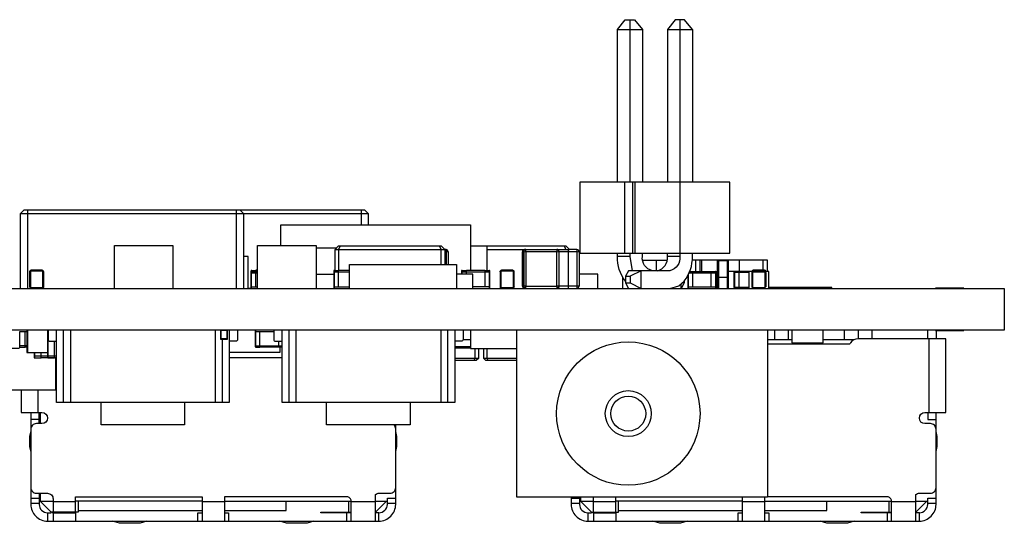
# Model space of a CAD drawing. Extents: x 11 to 146, y 7 to 201.
# Tile 27 of 27: x 86 to 122, y 182 to 201. Entities that reach past the tile are written whole.
import ezdxf

# ---------------------------------------------------------------- set-up
doc = ezdxf.new("R2010")
doc.units = 0
doc.layers.add('0_COMPONENTS', color=7, linetype='CONTINUOUS')

msp = doc.modelspace()

# ---------------------------------------------------------------- linework, layer by layer
at = {"layer": '0_COMPONENTS', "color": 8, "linetype": 'CONTINUOUS'}
for p, q in [((108.147, 200.566), (108.147, 194.724)), ((107.698, 200.216), (108.596, 200.216)), ((110.392, 200.216), (110.392, 194.724)), ((107.967, 192.184), (107.967, 194.724)), ((108.251, 192.184), (108.251, 194.724)), ((108.326, 194.724), (108.326, 192.184)), ((86.524, 193.733), (86.524, 190.914)), ((94.016, 193.733), (94.016, 190.914)), ((98.496, 193.733), (98.496, 193.2)), ((86.27, 193.606), (98.75, 193.606)), ((96.88, 192.364), (97.614, 192.364)), ((97.561, 192.311), (101.498, 192.311)), ((101.547, 192.305), (101.547, 191.777)), ((103.02, 191.558), (103.02, 192.438)), ((103.02, 192.311), (105.978, 192.311)), ((104.367, 192.297), (104.367, 192.305)), ((105.851, 192.311), (105.798, 192.438)), ((105.942, 190.914), (105.942, 192.311)), ((108.147, 192.057), (107.698, 192.057)), ((109.943, 192.057), (109.494, 192.057)), ((108.608, 191.93), (109.482, 191.93)), ((109.105, 191.549), (109.105, 191.93)), ((110.514, 191.523), (110.514, 191.93)), ((110.667, 191.523), (110.667, 191.93)), ((110.725, 191.523), (110.725, 191.93)), ((111.29, 190.914), (111.29, 191.914)), ((111.576, 191.914), (111.576, 191.93)), ((111.69, 190.914), (111.69, 191.913)), ((112.084, 191.523), (112.084, 191.93)), ((112.934, 191.564), (112.934, 191.93)), ((87.073, 191.513), (87.098, 191.513)), ((94.54, 191.472), (94.78, 191.472)), ((94.544, 191.513), (94.547, 191.513)), ((96.88, 191.422), (97.514, 191.422)), ((97.514, 191.513), (98.082, 191.513)), ((102.1, 191.513), (103.116, 191.513)), ((103.963, 191.513), (103.988, 191.513)), ((107.89, 190.914), (107.89, 191.318)), ((107.89, 191.314), (107.892, 191.314)), ((110.278, 191.472), (111.246, 191.472)), ((110.297, 191.521), (110.407, 191.521)), ((111.068, 190.964), (111.068, 191.523)), ((111.29, 191.314), (111.69, 191.314)), ((112.071, 190.939), (112.071, 191.523)), ((112.424, 190.914), (112.424, 191.523)), ((112.983, 191.521), (112.576, 191.521)), ((113.006, 191.472), (113.031, 191.472)), ((86.626, 190.964), (86.601, 190.964)), ((94.441, 190.926), (94.545, 190.926)), ((94.54, 190.964), (94.78, 190.964)), ((97.514, 190.964), (98.082, 190.964)), ((97.561, 190.919), (97.561, 190.914)), ((97.688, 190.919), (97.688, 190.914)), ((103.116, 190.964), (102.514, 190.964)), ((103.02, 190.914), (103.02, 190.919)), ((103.516, 190.964), (103.491, 190.964)), ((105.978, 190.919), (105.978, 190.914)), ((107.992, 191.114), (108.098, 190.914)), ((110.23, 190.964), (111.246, 190.964)), ((112.553, 190.964), (112.528, 190.964)), ((120.138, 190.926), (119.122, 190.926)), ((86.52, 189.414), (86.52, 188.614)), ((87.24, 189.337), (87.261, 189.337)), ((87.815, 186.814), (87.815, 189.414)), ((88.061, 189.414), (88.061, 186.814)), ((93.261, 189.414), (93.261, 186.814)), ((94.69, 189.363), (95.359, 189.363)), ((95.913, 186.814), (95.913, 189.414)), ((96.159, 189.414), (96.159, 186.814)), ((101.359, 189.414), (101.359, 186.814)), ((101.605, 189.414), (101.605, 186.814)), ((113.34, 189.414), (113.34, 189.074)), ((113.84, 189.074), (113.84, 189.414)), ((115.84, 189.414), (115.84, 189.074)), ((116.34, 189.414), (116.34, 189.104)), ((116.84, 189.104), (116.84, 189.414)), ((118.84, 189.104), (118.84, 189.414)), ((119.122, 189.401), (120.138, 189.401)), ((119.14, 189.401), (119.14, 189.104)), ((86.495, 188.855), (86.244, 188.855)), ((86.495, 188.806), (86.442, 188.806)), ((87.265, 188.416), (87.265, 189.057)), ((87.494, 188.414), (87.494, 189.014)), ((93.507, 189.083), (93.507, 186.814)), ((94.69, 188.855), (95.659, 188.855)), ((95.659, 188.806), (95.528, 188.806)), ((102.431, 188.814), (101.859, 188.814)), ((102.431, 189.064), (102.156, 189.064)), ((113.09, 189.074), (113.967, 189.074)), ((115.09, 189.074), (116.202, 189.074)), ((118.89, 186.454), (118.89, 189.104)), ((86.755, 188.49), (87.561, 188.49)), ((86.781, 188.416), (86.781, 188.614)), ((95.659, 188.414), (93.761, 188.414)), ((102.431, 188.764), (101.859, 188.764)), ((102.707, 188.398), (101.859, 188.398)), ((104.09, 188.398), (102.902, 188.398)), ((86.89, 187.255), (86.89, 186.454)), ((86.94, 186.054), (86.94, 186.454)), ((86.97, 186.454), (86.97, 186.054)), ((86.94, 186.202), (86.64, 186.202)), ((86.64, 185.596), (86.597, 185.596)), ((99.782, 185.596), (99.74, 185.596)), ((119.182, 185.596), (119.14, 185.596)), ((86.597, 185.231), (86.64, 185.231)), ((99.74, 185.231), (99.782, 185.231)), ((119.14, 185.231), (119.182, 185.231)), ((86.64, 183.382), (86.94, 183.382)), ((86.94, 183.182), (86.64, 183.182)), ((87.44, 183.254), (88.24, 183.254)), ((92.79, 183.274), (88.24, 183.274)), ((92.79, 183.254), (93.59, 183.254)), ((98.04, 183.274), (98.04, 182.874)), ((98.14, 183.254), (99.01, 183.254)), ((99.01, 182.874), (99.41, 183.274)), ((99.01, 183.274), (99.44, 183.274)), ((99.74, 183.182), (99.44, 183.182)), ((106.04, 183.382), (106.34, 183.382)), ((106.34, 183.182), (106.04, 183.182)), ((106.77, 182.874), (106.34, 183.304)), ((106.84, 183.254), (107.64, 183.254)), ((107.64, 182.874), (107.64, 183.414)), ((112.19, 183.274), (107.64, 183.274)), ((112.19, 182.554), (112.19, 183.414)), ((112.19, 183.254), (112.99, 183.254)), ((112.99, 182.554), (112.99, 183.414)), ((117.44, 183.274), (117.44, 182.874)), ((117.54, 183.254), (118.41, 183.254)), ((118.41, 182.874), (118.81, 183.274)), ((118.41, 183.274), (118.84, 183.274)), ((119.14, 183.182), (118.84, 183.182)), ((87.44, 182.854), (87.44, 182.554)), ((88.34, 182.934), (92.79, 182.934)), ((97.99, 182.554), (97.99, 182.854)), ((99.14, 182.854), (99.01, 182.854)), ((106.84, 182.854), (106.84, 182.554)), ((107.74, 182.934), (112.19, 182.934)), ((117.39, 182.554), (117.39, 182.854)), ((118.54, 182.854), (118.41, 182.854))]:
    msp.add_line(p, q, dxfattribs=at)
for points in [[(107.698, 194.724), (107.698, 200.216), (107.981, 200.566), (108.313, 200.566), (108.596, 200.216), (108.596, 194.724)], [(109.494, 200.216), (110.392, 200.216), (110.109, 200.566), (109.777, 200.566), (109.494, 200.216), (109.494, 194.724)], [(86.27, 190.914), (86.27, 193.606), (86.397, 193.733), (98.623, 193.733), (98.75, 193.606), (98.75, 193.2)], [(94.143, 193.733), (94.27, 193.606), (94.27, 190.914)], [(95.616, 192.454), (95.616, 193.2), (102.423, 193.2), (102.423, 191.564)], [(89.64, 190.914), (89.64, 192.454), (91.74, 192.454), (91.74, 190.914)], [(94.78, 190.914), (94.78, 192.454), (96.88, 192.454), (96.88, 190.914)], [(97.561, 191.558), (97.561, 192.311), (97.688, 192.438), (101.371, 192.438), (101.498, 192.311), (101.498, 191.777)], [(97.741, 192.438), (97.688, 192.311), (97.688, 191.558)], [(101.371, 191.777), (101.371, 192.311), (101.318, 192.438)], [(102.423, 192.438), (105.851, 192.438), (105.978, 192.311), (105.978, 192.305)], [(94.441, 190.914), (94.441, 192.057), (94.27, 192.057)], [(101.623, 192.23), (101.623, 192.229), (101.623, 191.777)], [(104.291, 190.994), (104.291, 190.995), (104.291, 192.229)], [(106.323, 192.23), (106.323, 192.229), (106.323, 190.995)], [(108.147, 192.184), (108.147, 192.057), (108.231, 191.548)], [(98.082, 190.914), (98.082, 191.777), (101.918, 191.777), (101.918, 190.914)], [(113.087, 191.523), (113.087, 191.93), (110.387, 191.93)], [(111.34, 190.914), (111.34, 191.913), (111.64, 191.913), (111.64, 190.914)], [(94.569, 191.521), (94.569, 191.558), (94.721, 191.558)], [(94.717, 190.964), (94.717, 191.523), (94.78, 191.523)], [(94.78, 191.564), (94.721, 191.564), (94.721, 191.523)], [(97.691, 190.964), (97.691, 191.564), (98.082, 191.564)], [(102.514, 190.914), (102.514, 191.422), (101.918, 191.422)], [(102.125, 191.422), (102.125, 191.558), (102.277, 191.558)], [(102.277, 191.422), (102.277, 191.564), (102.938, 191.564), (102.938, 190.964)], [(106.994, 190.914), (106.994, 191.422), (106.323, 191.422)], [(107.992, 191.349), (107.992, 191.114), (108.158, 191.114)], [(110.407, 190.964), (110.407, 191.523), (111.29, 191.523)], [(113.135, 190.914), (113.135, 191.523), (111.69, 191.523)], [(112.424, 190.939), (111.919, 190.939), (111.894, 190.941), (111.894, 190.941), (111.894, 191.495), (111.919, 191.498), (112.424, 191.498)], [(110.098, 191.175), (110.098, 191.114), (109.992, 190.914), (109.992, 191.07)], [(115.401, 190.914), (115.401, 190.939), (113.135, 190.939)], [(86.242, 188.804), (86.442, 188.804), (86.442, 189.363)], [(86.495, 189.414), (86.495, 188.614), (87.24, 188.614)], [(93.761, 189.414), (93.761, 186.814), (87.561, 186.814), (87.561, 189.414)], [(93.465, 189.401), (93.465, 189.086), (93.694, 189.086), (93.694, 189.401)], [(95.528, 189.014), (95.528, 188.804), (94.867, 188.804), (94.867, 189.363)], [(101.859, 189.414), (101.859, 186.814), (95.659, 186.814), (95.659, 189.414)], [(102.431, 189.414), (102.431, 188.753), (104.09, 188.753)], [(113.09, 189.414), (113.09, 183.414), (104.09, 183.414), (104.09, 189.414)], [(113.967, 189.414), (113.967, 188.963), (115.09, 188.963), (115.09, 189.414)], [(95.578, 188.806), (95.578, 188.613), (93.761, 188.613)], [(87.524, 188.414), (87.524, 187.255), (85.589, 187.255)], [(87.561, 188.414), (87.009, 188.414), (87.009, 188.614)], [(102.707, 188.753), (102.707, 188.398), (102.631, 188.321), (101.859, 188.321)], [(102.58, 188.753), (102.58, 188.398), (102.548, 188.321)], [(104.09, 188.321), (102.978, 188.321), (102.902, 188.398), (102.902, 188.753)], [(103.061, 188.321), (103.029, 188.398), (103.029, 188.753)], [(92.161, 186.814), (92.161, 186.014), (89.161, 186.014), (89.161, 186.814)], [(100.259, 186.814), (100.259, 186.014), (97.259, 186.014), (97.259, 186.814)], [(118.84, 186.454), (118.84, 186.202), (119.14, 186.202)], [(86.639, 185.77), (86.597, 185.596), (86.597, 185.231), (86.639, 185.057)], [(99.74, 185.057), (99.782, 185.231), (99.782, 185.596), (99.74, 185.77)], [(119.14, 185.057), (119.182, 185.231), (119.182, 185.596), (119.14, 185.77)], [(86.97, 183.554), (86.97, 183.274), (87.44, 183.274)], [(88.34, 183.274), (88.34, 182.874), (87.37, 182.874), (86.94, 183.304)], [(88.24, 182.874), (88.24, 183.425), (92.79, 183.425), (92.79, 182.554)], [(93.59, 182.934), (95.812, 182.934), (95.812, 183.274)], [(93.59, 183.274), (98.04, 183.274), (98.14, 183.274)], [(106.37, 183.414), (106.37, 183.274), (106.84, 183.274)], [(106.64, 182.854), (106.77, 182.854), (106.77, 182.874), (107.74, 182.874), (107.74, 183.274)], [(112.99, 182.934), (115.212, 182.934), (115.212, 183.274)], [(112.99, 183.274), (117.44, 183.274), (117.54, 183.274)], [(87.24, 182.854), (87.37, 182.854), (87.37, 182.874)], [(87.413, 182.874), (87.413, 182.854), (88.24, 182.854), (88.24, 182.554)], [(92.64, 182.554), (92.64, 182.854), (92.79, 182.854)], [(93.59, 182.854), (93.74, 182.854), (93.74, 182.554)], [(98.14, 182.854), (97.055, 182.854), (97.055, 182.874), (98.14, 182.874)], [(106.813, 182.874), (106.813, 182.854), (107.64, 182.854), (107.64, 182.554)], [(112.04, 182.554), (112.04, 182.854), (112.19, 182.854)], [(112.99, 182.854), (113.14, 182.854), (113.14, 182.554)], [(117.54, 182.854), (116.455, 182.854), (116.455, 182.874), (117.54, 182.874)], [(90.804, 182.553), (90.561, 182.474), (89.818, 182.474), (89.575, 182.553)], [(96.804, 182.553), (96.561, 182.474), (95.818, 182.474), (95.575, 182.553)], [(110.204, 182.553), (109.961, 182.474), (109.218, 182.474), (108.975, 182.553)], [(116.204, 182.553), (115.961, 182.474), (115.218, 182.474), (114.975, 182.553)]]:
    msp.add_lwpolyline(points, dxfattribs=at)
for points in [[(109.943, 200.566), (109.943, 192.057, -0.386056), (109.584, 191.549), (108.098, 191.549), (107.992, 191.349), (108.158, 191.349), (108.158, 191.114), (108.547, 190.914), (108.547, 191.549), (108.158, 191.349)], [(101.498, 192.234), (101.547, 192.234), (101.618, 192.231), (101.623, 192.229, 0.414214), (101.547, 192.305), (101.498, 192.305)], [(104.383, 192.305), (104.367, 192.305, 0.414214), (104.291, 192.229), (104.335, 192.234)], [(104.411, 192.311, 0.414214), (104.335, 192.234), (104.335, 190.99, 0.414214), (104.411, 190.914)], [(104.411, 192.305, 0.414214), (104.34, 192.234), (104.416, 192.229), (104.411, 192.305), (105.528, 192.305), (105.523, 192.229), (105.599, 192.234), (105.599, 190.99), (105.523, 190.995), (105.528, 190.919, 0.414214), (105.599, 190.99)], [(105.605, 190.99), (105.605, 192.234, 0.414214), (105.528, 192.311)], [(106.247, 192.305), (106.247, 190.919, 0.414214), (106.323, 190.995), (106.247, 190.99), (105.605, 190.99, -0.414214), (105.528, 190.914)], [(105.605, 192.234), (106.247, 192.234), (106.318, 192.231), (106.323, 192.229, 0.414214), (106.247, 192.305), (105.942, 192.305)], [(104.34, 190.99, 0.414214), (104.411, 190.919), (104.416, 190.995), (104.34, 190.99), (104.34, 192.234)], [(107.992, 191.175, -0.173812), (107.698, 192.057), (107.698, 192.184)], [(108.955, 191.549, -0.386056), (108.596, 192.057), (108.596, 192.184)], [(109.135, 191.549, 0.386056), (109.494, 192.057), (109.494, 192.184)], [(109.584, 190.914), (109.904, 191.007), (110.098, 191.175, 0.173812), (110.392, 192.057), (110.392, 192.184)], [(87.104, 190.964), (87.104, 191.513, 0.414214), (87.053, 191.564), (86.646, 191.564, 0.414214), (86.596, 191.513), (86.596, 190.964)], [(87.053, 191.533), (87.053, 191.558), (86.646, 191.558), (86.646, 191.533, 0.414214), (86.626, 191.513), (86.601, 191.513, -0.414214), (86.646, 191.558)], [(86.601, 191.513), (86.601, 190.964, 0.414214), (86.646, 190.919), (86.646, 190.944)], [(86.626, 191.513), (86.626, 190.964, 0.414214), (86.646, 190.944), (87.053, 190.944)], [(87.073, 190.964), (87.073, 191.513, 0.414214), (87.053, 191.533), (86.646, 191.533)], [(87.098, 190.964), (87.098, 191.513, 0.414214), (87.053, 191.558)], [(94.565, 191.521, 0.414214), (94.54, 191.495), (94.54, 190.941, 0.414214), (94.565, 190.916), (94.565, 191.521), (94.717, 191.521)], [(94.569, 191.558, 0.414214), (94.544, 191.533), (94.544, 191.509)], [(97.539, 191.558, 0.414214), (97.514, 191.533), (97.514, 190.944, 0.414214), (97.539, 190.919), (97.539, 191.558), (97.691, 191.558)], [(102.125, 191.558, 0.414214), (102.1, 191.533), (102.1, 191.422)], [(102.938, 191.558), (103.09, 191.558), (103.09, 190.919, 0.414214), (103.116, 190.944), (103.116, 191.533, 0.414214), (103.09, 191.558)], [(103.994, 190.964), (103.994, 191.513, 0.414214), (103.943, 191.564), (103.536, 191.564, 0.414214), (103.486, 191.513), (103.486, 190.964)], [(103.943, 191.533), (103.943, 191.558), (103.536, 191.558), (103.536, 191.533, 0.414214), (103.516, 191.513), (103.491, 191.513, -0.414214), (103.536, 191.558)], [(103.491, 191.513), (103.491, 190.964, 0.414214), (103.536, 190.919), (103.536, 190.944)], [(103.516, 191.513), (103.516, 190.964, 0.414214), (103.536, 190.944), (103.943, 190.944)], [(103.963, 190.964), (103.963, 191.513, 0.414214), (103.943, 191.533), (103.536, 191.533)], [(103.988, 190.964), (103.988, 191.513, 0.414214), (103.943, 191.558)], [(110.23, 191.37), (110.23, 190.941, 0.414214), (110.255, 190.916), (110.255, 191.42)], [(111.068, 191.521), (111.22, 191.521), (111.22, 190.916, 0.414214), (111.246, 190.941), (111.246, 191.495, 0.414214), (111.22, 191.521)], [(111.894, 190.94), (111.894, 190.941, 0.414214), (111.919, 190.916), (111.919, 191.521)], [(112.071, 191.521), (111.919, 191.521, 0.414214), (111.894, 191.495)], [(112.576, 191.523, 0.414214), (112.526, 191.472), (112.526, 190.964)], [(113.032, 191.523, 0.355002), (112.983, 191.564), (112.576, 191.564, 0.355002), (112.527, 191.523)], [(112.983, 190.916), (112.983, 190.941, 0.414214), (113.006, 190.964), (113.031, 190.964), (113.031, 191.472, 0.414214), (112.983, 191.521), (112.983, 191.495), (112.576, 191.495), (112.576, 191.521, 0.414214), (112.528, 191.472), (112.553, 191.472, -0.414214), (112.576, 191.495)], [(112.528, 191.472), (112.528, 190.964, 0.414214), (112.576, 190.916), (112.576, 190.941)], [(112.553, 191.472), (112.553, 190.964, 0.414214), (112.576, 190.941), (112.983, 190.941)], [(112.983, 191.558), (112.576, 191.558), (112.576, 191.533, 0.26422), (112.559, 191.523)], [(113.027, 191.523, 0.348477), (112.983, 191.558), (112.983, 191.533), (112.576, 191.533)], [(113.034, 190.964), (113.034, 191.472, 0.414214), (112.983, 191.523)], [(113.006, 190.964), (113.006, 191.472, 0.414214), (112.983, 191.495)], [(104.334, 190.99), (104.296, 190.993), (104.291, 190.995, 0.414214), (104.367, 190.919), (104.367, 190.927)], [(85.604, 189.363), (85.736, 189.363), (85.736, 188.814, 0.414214), (85.786, 188.764), (86.193, 188.764, 0.414214), (86.244, 188.814), (86.244, 189.363), (86.495, 189.363)], [(87.261, 189.411, 0.359524), (87.24, 189.386), (87.24, 188.441, 0.414214), (87.265, 188.416), (87.494, 188.416)], [(87.261, 189.414), (87.261, 189.082, 0.414214), (87.329, 189.014), (87.561, 189.014)], [(93.453, 189.401), (93.453, 189.096, 0.414214), (93.465, 189.083), (93.694, 189.083, 0.414214), (93.707, 189.096), (93.707, 189.401)], [(93.704, 189.096), (93.704, 189.401), (93.455, 189.401), (93.455, 189.096, 0.414214), (93.465, 189.086)], [(94.061, 189.414), (94.061, 189.082, -0.414214), (93.993, 189.014), (93.761, 189.014)], [(94.715, 188.806), (94.715, 189.411, 0.414214), (94.69, 189.386), (94.69, 188.832, 0.414214), (94.715, 188.806), (94.867, 188.806)], [(95.359, 189.414), (95.359, 189.082, 0.414214), (95.427, 189.014), (95.659, 189.014)], [(102.159, 189.414), (102.159, 189.082, -0.414214), (102.091, 189.014), (101.859, 189.014)], [(93.694, 189.086, 0.414214), (93.704, 189.096), (93.455, 189.096)], [(119.14, 185.854, 0.414214), (118.94, 186.054), (118.74, 186.054, -1), (118.74, 186.454), (119.49, 186.454), (119.49, 189.104), (116.333, 189.104, 0.267949), (116.073, 188.954, -0.051578), (116.037, 188.904), (113.09, 188.904)], [(86.755, 188.614), (86.755, 188.441, 0.414214), (86.781, 188.416), (87.009, 188.416)], [(86.29, 187.255), (86.29, 186.454), (87.04, 186.454, -1), (87.04, 186.054), (86.84, 186.054, 0.414214), (86.64, 185.854)], [(86.64, 186.454), (86.64, 183.154, 0.414214), (87.24, 182.554)], [(106.34, 183.414), (106.34, 183.154, 0.414214), (106.64, 182.854), (106.64, 182.554), (118.54, 182.554, 0.414214), (119.14, 183.154), (119.14, 186.454)], [(86.94, 183.554), (86.94, 183.154, 0.414214), (87.24, 182.854), (87.24, 182.554), (99.14, 182.554, 0.414214), (99.74, 183.154), (99.74, 186.014)], [(86.64, 183.754, 0.414214), (86.84, 183.554), (87.24, 183.554, -0.414214), (87.44, 183.354), (87.44, 182.874)], [(99.01, 182.554), (99.01, 183.506, -0.178765), (99.14, 183.554), (99.54, 183.554, 0.414214), (99.74, 183.754)], [(118.41, 182.554), (118.41, 183.506, -0.178765), (118.54, 183.554), (118.94, 183.554, 0.414214), (119.14, 183.754)], [(98.14, 182.554), (98.14, 183.275, 0.414214), (97.99, 183.425), (93.59, 183.425), (93.59, 182.554)], [(99.14, 182.554), (99.14, 182.854, 0.414214), (99.44, 183.154), (99.44, 183.382), (99.74, 183.382)], [(106.04, 183.414), (106.04, 183.154, 0.414214), (106.64, 182.554)], [(106.84, 182.874), (106.84, 183.354, 0.076364), (106.83, 183.414)], [(117.54, 182.554), (117.54, 183.275, 0.414214), (117.39, 183.425), (113.09, 183.425)], [(118.54, 182.554), (118.54, 182.854, 0.414214), (118.84, 183.154), (118.84, 183.382), (119.14, 183.382)]]:
    msp.add_lwpolyline(points, format="xyb", dxfattribs=at)
for points in [[(111.739, 192.184), (111.739, 194.724), (106.351, 194.724), (106.351, 192.184)], [(105.523, 190.995), (105.523, 192.229), (104.416, 192.229), (104.416, 190.995)], [(121.59, 190.914), (121.59, 189.414), (36.59, 189.414), (36.59, 190.914)]]:
    msp.add_lwpolyline(points, close=True, dxfattribs=at)
for points in [[(87.053, 190.944, 0.414214), (87.073, 190.964), (87.098, 190.964, -0.414214), (87.053, 190.919)], [(103.943, 190.944, 0.414214), (103.963, 190.964), (103.988, 190.964, -0.414214), (103.943, 190.919)]]:
    msp.add_lwpolyline(points, format="xyb", close=True, dxfattribs=at)
for radius in [2.575, 0.825, 0.625]:
    msp.add_circle((108.09, 186.414), radius, dxfattribs=at)
for centre, radius, start, end in [((105.528, 192.234), 0.0711, 0, 90), ((112.576, 191.513), 0.0457, 90, 166.8491), ((112.983, 191.513), 0.0203, 30.7981, 90), ((99.54, 185.854), 0.2, 0, 53.1869)]:
    msp.add_arc(centre, radius, start, end, dxfattribs=at)

doc.saveas('drawing.dxf')
